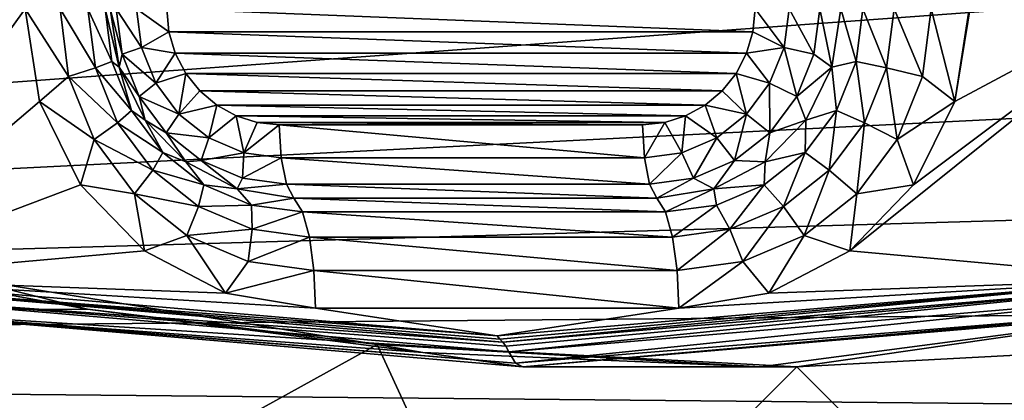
# Model space of a CAD drawing. Header units: metres. Extents: x -237 to 25, y -25 to 25.
# Tile 11 of 165: x -221.4 to -218.77, y -11.29 to -10.27. Entities that reach past the tile are written whole.
import ezdxf

# ---------------------------------------------------------------- set-up
doc = ezdxf.new("R2010")
doc.units = ezdxf.units.M
doc.layers.add('solid_10481232', color=7, linetype='CONTINUOUS')

msp = doc.modelspace()

# ---------------------------------------------------------------- linework, layer by layer
at = {"layer": 'solid_10481232'}
for points in [[(-221.343765, -8.694321, 83.990967), (-221.899643, -10.964622, 84.129562), (-221.602295, -8.906424, 84.055428)], [(-221.343765, -8.694321, 83.990967), (-221.38205, -8.942375, 84.000511), (-221.899643, -10.964622, 84.129562)], [(-218.639038, -8.906424, 83.316605), (-218.897583, -10.490429, 83.381058), (-218.859283, -10.242374, 83.371513)], [(-218.639038, -8.906424, 83.316605), (-218.249252, -10.142797, 83.219414), (-218.897583, -10.490429, 83.381058)], [(-221.38205, -8.942375, 84.000511), (-221.38205, -10.242374, 84.000511), (-221.899643, -10.964622, 84.129562)], [(-211.865311, -9.741935, 179.932159), (-232.940903, -9.642523, 95.747704), (-231.54892, -11.177193, 95.400681)], [(-211.506454, -10.172129, 179.842697), (-211.865311, -9.741935, 179.932159), (-231.54892, -11.177193, 95.400681)], [(-218.249252, -10.142797, 83.219414), (-218.345322, -10.965251, 83.24337), (-219.178787, -10.889206, 83.451172)], [(-218.249252, -10.142797, 83.219414), (-219.178787, -10.889206, 83.451172), (-219.007904, -10.713094, 83.408569)], [(-218.249252, -10.142797, 83.219414), (-219.007904, -10.713094, 83.408569), (-218.897583, -10.490429, 83.381058)], [(-211.132172, -10.588522, 179.74939), (-211.506454, -10.172129, 179.842697), (-231.54892, -11.177193, 95.400681)], [(-221.38205, -10.242374, 84.000511), (-221.343765, -10.490429, 83.990967), (-221.899643, -10.964622, 84.129562)], [(-221.265427, -10.423364, 83.953491), (-221.343765, -10.490429, 83.990967), (-221.38205, -10.242374, 84.000511)], [(-221.265427, -10.423364, 83.953491), (-221.38205, -10.242374, 84.000511), (-221.288544, -10.242374, 83.959251)], [(-221.194077, -10.400302, 83.883888), (-221.288544, -10.242374, 83.959251), (-221.214249, -10.242374, 83.888916)], [(-221.265427, -10.423364, 83.953491), (-221.288544, -10.242374, 83.959251), (-221.194077, -10.400302, 83.883888)], [(-221.149963, -10.382954, 83.793228), (-221.214249, -10.242374, 83.888916), (-221.167923, -10.242374, 83.797699)], [(-221.194077, -10.400302, 83.883888), (-221.214249, -10.242374, 83.888916), (-221.149963, -10.382954, 83.793228)], [(-221.130875, -10.398756, 83.690536), (-221.167923, -10.242374, 83.797699), (-221.154907, -10.242374, 83.696533)], [(-221.149963, -10.382954, 83.793228), (-221.167923, -10.242374, 83.797699), (-221.130875, -10.398756, 83.690536)], [(-221.122787, -10.363611, 83.603798), (-221.154907, -10.242374, 83.696533), (-221.138275, -10.242374, 83.607658)], [(-221.122787, -10.363611, 83.603798), (-221.130875, -10.398756, 83.690536), (-221.154907, -10.242374, 83.696533)], [(-221.070892, -10.345452, 83.531792), (-221.138275, -10.242374, 83.607658), (-221.084061, -10.242374, 83.535072)], [(-221.122787, -10.363611, 83.603798), (-221.138275, -10.242374, 83.607658), (-221.070892, -10.345452, 83.531792)], [(-221.084061, -10.242374, 83.535072), (-221.003479, -10.242374, 83.493874), (-220.997482, -10.303613, 83.492378)], [(-221.070892, -10.345452, 83.531792), (-221.084061, -10.242374, 83.535072), (-220.997482, -10.303613, 83.492378)], [(-221.003479, -10.242374, 83.493874), (-219.431396, -10.242374, 83.101913), (-219.437393, -10.303605, 83.103409)], [(-220.997482, -10.303613, 83.492378), (-221.003479, -10.242374, 83.493874), (-219.437393, -10.303605, 83.103409)], [(-219.437393, -10.303605, 83.103409), (-219.431396, -10.242374, 83.101913), (-219.35408, -10.345452, 83.103737)], [(-219.431396, -10.242374, 83.101913), (-219.340912, -10.242374, 83.100456), (-219.35408, -10.345452, 83.103737)], [(-219.27446, -10.363611, 83.142952), (-219.35408, -10.345452, 83.103737), (-219.340912, -10.242374, 83.100456)], [(-219.258972, -10.242374, 83.139091), (-219.27446, -10.363611, 83.142952), (-219.340912, -10.242374, 83.100456)], [(-219.258972, -10.242374, 83.139091), (-219.226593, -10.398756, 83.215744), (-219.27446, -10.363611, 83.142952)], [(-219.258972, -10.242374, 83.139091), (-219.20256, -10.242374, 83.209755), (-219.226593, -10.398756, 83.215744)], [(-219.16153, -10.382954, 83.297455), (-219.226593, -10.398756, 83.215744), (-219.20256, -10.242374, 83.209755)], [(-219.14357, -10.242374, 83.292976), (-219.16153, -10.382954, 83.297455), (-219.20256, -10.242374, 83.209755)], [(-219.080017, -10.400302, 83.356789), (-219.16153, -10.382954, 83.297455), (-219.14357, -10.242374, 83.292976)], [(-219.059845, -10.242374, 83.351761), (-219.080017, -10.400302, 83.356789), (-219.14357, -10.242374, 83.292976)], [(-218.984344, -10.423364, 83.38475), (-219.080017, -10.400302, 83.356789), (-219.059845, -10.242374, 83.351761)], [(-218.961227, -10.242374, 83.378983), (-218.984344, -10.423364, 83.38475), (-219.059845, -10.242374, 83.351761)], [(-218.961227, -10.242374, 83.378983), (-218.897583, -10.490429, 83.381058), (-218.984344, -10.423364, 83.38475)], [(-218.961227, -10.242374, 83.378983), (-218.859283, -10.242374, 83.371513), (-218.897583, -10.490429, 83.381058)], [(-221.070892, -10.345452, 83.531792), (-220.997482, -10.303613, 83.492378), (-220.980484, -10.361188, 83.488144)], [(-220.997482, -10.303613, 83.492378), (-219.437393, -10.303605, 83.103409), (-219.454391, -10.361175, 83.107643)], [(-220.980484, -10.361188, 83.488144), (-220.997482, -10.303613, 83.492378), (-219.454391, -10.361175, 83.107643)], [(-219.454391, -10.361175, 83.107643), (-219.437393, -10.303605, 83.103409), (-219.35408, -10.345452, 83.103737)], [(-221.077377, -10.476585, 83.592476), (-221.130875, -10.398756, 83.690536), (-221.122787, -10.363611, 83.603798)], [(-221.122787, -10.363611, 83.603798), (-221.070892, -10.345452, 83.531792), (-221.032288, -10.441505, 83.522163)], [(-221.077377, -10.476585, 83.592476), (-221.122787, -10.363611, 83.603798), (-221.032288, -10.441505, 83.522163)], [(-221.032288, -10.441505, 83.522163), (-221.070892, -10.345452, 83.531792), (-220.980484, -10.361188, 83.488144)], [(-221.032288, -10.441505, 83.522163), (-220.980484, -10.361188, 83.488144), (-220.952576, -10.414919, 83.481186)], [(-220.980484, -10.361188, 83.488144), (-219.454391, -10.361175, 83.107643), (-219.482285, -10.414904, 83.114601)], [(-220.952576, -10.414919, 83.481186), (-220.980484, -10.361188, 83.488144), (-219.482285, -10.414904, 83.114601)], [(-219.482285, -10.414904, 83.114601), (-219.454391, -10.361175, 83.107643), (-219.392685, -10.441505, 83.113365)], [(-219.454391, -10.361175, 83.107643), (-219.35408, -10.345452, 83.103737), (-219.392685, -10.441505, 83.113365)], [(-219.319855, -10.476585, 83.154274), (-219.392685, -10.441505, 83.113365), (-219.35408, -10.345452, 83.103737)], [(-219.27446, -10.363611, 83.142952), (-219.319855, -10.476585, 83.154274), (-219.35408, -10.345452, 83.103737)], [(-219.27446, -10.363611, 83.142952), (-219.226593, -10.398756, 83.215744), (-219.319855, -10.476585, 83.154274)], [(-221.194077, -10.400302, 83.883888), (-221.149963, -10.382954, 83.793228), (-221.097305, -10.513953, 83.780098)], [(-221.097305, -10.513953, 83.780098), (-221.149963, -10.382954, 83.793228), (-221.130875, -10.398756, 83.690536)], [(-219.16153, -10.382954, 83.297455), (-219.214188, -10.513953, 83.310585), (-219.226593, -10.398756, 83.215744)], [(-219.13916, -10.547467, 83.371536), (-219.214188, -10.513953, 83.310585), (-219.16153, -10.382954, 83.297455)], [(-219.080017, -10.400302, 83.356789), (-219.13916, -10.547467, 83.371536), (-219.16153, -10.382954, 83.297455)], [(-221.265427, -10.423364, 83.953491), (-221.194077, -10.400302, 83.883888), (-221.134933, -10.547467, 83.869141)], [(-221.134933, -10.547467, 83.869141), (-221.194077, -10.400302, 83.883888), (-221.097305, -10.513953, 83.780098)], [(-221.097305, -10.513953, 83.780098), (-221.130875, -10.398756, 83.690536), (-221.061127, -10.53983, 83.673149)], [(-221.077377, -10.476585, 83.592476), (-221.061127, -10.53983, 83.673149), (-221.130875, -10.398756, 83.690536)], [(-220.970886, -10.523988, 83.506851), (-221.032288, -10.441505, 83.522163), (-220.952576, -10.414919, 83.481186)], [(-220.970886, -10.523988, 83.506851), (-220.952576, -10.414919, 83.481186), (-220.915298, -10.461612, 83.471893)], [(-220.952576, -10.414919, 83.481186), (-219.482285, -10.414904, 83.114601), (-219.519562, -10.461598, 83.123894)], [(-220.915298, -10.461612, 83.471893), (-220.952576, -10.414919, 83.481186), (-219.519562, -10.461598, 83.123894)], [(-219.519562, -10.461598, 83.123894), (-219.482285, -10.414904, 83.114601), (-219.454086, -10.523988, 83.128677)], [(-219.482285, -10.414904, 83.114601), (-219.392685, -10.441505, 83.113365), (-219.454086, -10.523988, 83.128677)], [(-219.319855, -10.476585, 83.154274), (-219.226593, -10.398756, 83.215744), (-219.296341, -10.53983, 83.233131)], [(-219.214188, -10.513953, 83.310585), (-219.296341, -10.53983, 83.233131), (-219.226593, -10.398756, 83.215744)], [(-219.052124, -10.592018, 83.401649), (-219.13916, -10.547467, 83.371536), (-219.080017, -10.400302, 83.356789)], [(-218.984344, -10.423364, 83.38475), (-219.052124, -10.592018, 83.401649), (-219.080017, -10.400302, 83.356789)], [(-221.197647, -10.592018, 83.936584), (-221.343765, -10.490429, 83.990967), (-221.265427, -10.423364, 83.953491)], [(-221.197647, -10.592018, 83.936584), (-221.265427, -10.423364, 83.953491), (-221.134933, -10.547467, 83.869141)], [(-221.077377, -10.476585, 83.592476), (-221.032288, -10.441505, 83.522163), (-220.970886, -10.523988, 83.506851)], [(-219.39209, -10.573599, 83.172287), (-219.454086, -10.523988, 83.128677), (-219.392685, -10.441505, 83.113365)], [(-219.319855, -10.476585, 83.154274), (-219.39209, -10.573599, 83.172287), (-219.392685, -10.441505, 83.113365)], [(-218.984344, -10.423364, 83.38475), (-218.897583, -10.490429, 83.381058), (-219.052124, -10.592018, 83.401649)], [(-220.970886, -10.523988, 83.506851), (-220.915298, -10.461612, 83.471893), (-220.869995, -10.500031, 83.460594)], [(-220.915298, -10.461612, 83.471893), (-219.519562, -10.461598, 83.123894), (-219.56488, -10.500021, 83.135193)], [(-220.869995, -10.500031, 83.460594), (-220.915298, -10.461612, 83.471893), (-219.56488, -10.500021, 83.135193)], [(-219.56488, -10.500021, 83.135193), (-219.519562, -10.461598, 83.123894), (-219.454086, -10.523988, 83.128677)], [(-221.343765, -10.490429, 83.990967), (-221.233444, -10.713094, 83.963455), (-221.899643, -10.964622, 84.129562)], [(-221.197647, -10.592018, 83.936584), (-221.233444, -10.713094, 83.963455), (-221.343765, -10.490429, 83.990967)], [(-221.005157, -10.573599, 83.574463), (-221.061127, -10.53983, 83.673149), (-221.077377, -10.476585, 83.592476)], [(-221.005157, -10.573599, 83.574463), (-221.077377, -10.476585, 83.592476), (-220.970886, -10.523988, 83.506851)], [(-219.319855, -10.476585, 83.154274), (-219.296341, -10.53983, 83.233131), (-219.39209, -10.573599, 83.172287)], [(-219.052124, -10.592018, 83.401649), (-218.897583, -10.490429, 83.381058), (-219.007904, -10.713094, 83.408569)], [(-221.134933, -10.547467, 83.869141), (-221.097305, -10.513953, 83.780098), (-221.01355, -10.626445, 83.759216)], [(-221.01355, -10.626445, 83.759216), (-221.097305, -10.513953, 83.780098), (-221.061127, -10.53983, 83.673149)], [(-220.890854, -10.587278, 83.4869), (-220.970886, -10.523988, 83.506851), (-220.869995, -10.500031, 83.460594)], [(-220.890854, -10.587278, 83.4869), (-220.869995, -10.500031, 83.460594), (-220.817856, -10.528786, 83.447594)], [(-220.869995, -10.500031, 83.460594), (-219.56488, -10.500021, 83.135193), (-219.617004, -10.528781, 83.148193)], [(-220.817856, -10.528786, 83.447594), (-220.869995, -10.500031, 83.460594), (-219.617004, -10.528781, 83.148193)], [(-219.617004, -10.528781, 83.148193), (-219.56488, -10.500021, 83.135193), (-219.534119, -10.587278, 83.148628)], [(-219.56488, -10.500021, 83.135193), (-219.454086, -10.523988, 83.128677), (-219.534119, -10.587278, 83.148628)], [(-219.214188, -10.513953, 83.310585), (-219.297943, -10.626445, 83.331467), (-219.296341, -10.53983, 83.233131)], [(-219.233246, -10.67384, 83.394997), (-219.297943, -10.626445, 83.331467), (-219.214188, -10.513953, 83.310585)], [(-219.13916, -10.547467, 83.371536), (-219.233246, -10.67384, 83.394997), (-219.214188, -10.513953, 83.310585)], [(-221.197647, -10.592018, 83.936584), (-221.134933, -10.547467, 83.869141), (-221.040848, -10.67384, 83.84568)], [(-221.040848, -10.67384, 83.84568), (-221.134933, -10.547467, 83.869141), (-221.01355, -10.626445, 83.759216)], [(-221.01355, -10.626445, 83.759216), (-221.061127, -10.53983, 83.673149), (-220.952499, -10.651787, 83.646065)], [(-221.005157, -10.573599, 83.574463), (-220.952499, -10.651787, 83.646065), (-221.061127, -10.53983, 83.673149)], [(-221.005157, -10.573599, 83.574463), (-220.970886, -10.523988, 83.506851), (-220.890854, -10.587278, 83.4869)], [(-220.797653, -10.627065, 83.463661), (-220.890854, -10.587278, 83.4869), (-220.817856, -10.528786, 83.447594)], [(-220.817856, -10.528786, 83.447594), (-219.617004, -10.528781, 83.148193), (-219.672867, -10.546299, 83.162117)], [(-220.761993, -10.546301, 83.43367), (-220.817856, -10.528786, 83.447594), (-219.672867, -10.546299, 83.162117)], [(-220.797653, -10.627065, 83.463661), (-220.817856, -10.528786, 83.447594), (-220.761993, -10.546301, 83.43367)], [(-220.797653, -10.627065, 83.463661), (-220.761993, -10.546301, 83.43367), (-220.702591, -10.552477, 83.418854)], [(-220.761993, -10.546301, 83.43367), (-219.672867, -10.546299, 83.162117), (-219.7323, -10.552477, 83.176933)], [(-220.702591, -10.552477, 83.418854), (-220.761993, -10.546301, 83.43367), (-219.7323, -10.552477, 83.176933)], [(-219.672867, -10.546299, 83.162117), (-219.727341, -10.640635, 83.1968), (-219.7323, -10.552477, 83.176933)], [(-219.672867, -10.546299, 83.162117), (-219.627319, -10.627065, 83.171867), (-219.727341, -10.640635, 83.1968)], [(-219.672867, -10.546299, 83.162117), (-219.617004, -10.528781, 83.148193), (-219.627319, -10.627065, 83.171867)], [(-219.617004, -10.528781, 83.148193), (-219.534119, -10.587278, 83.148628), (-219.627319, -10.627065, 83.171867)], [(-219.486221, -10.64804, 83.195755), (-219.534119, -10.587278, 83.148628), (-219.454086, -10.523988, 83.128677)], [(-219.39209, -10.573599, 83.172287), (-219.486221, -10.64804, 83.195755), (-219.454086, -10.523988, 83.128677)], [(-219.297943, -10.626445, 83.331467), (-219.404968, -10.651787, 83.260223), (-219.296341, -10.53983, 83.233131)], [(-219.39209, -10.573599, 83.172287), (-219.296341, -10.53983, 83.233131), (-219.404968, -10.651787, 83.260223)], [(-219.159958, -10.736845, 83.428535), (-219.233246, -10.67384, 83.394997), (-219.13916, -10.547467, 83.371536)], [(-219.052124, -10.592018, 83.401649), (-219.159958, -10.736845, 83.428535), (-219.13916, -10.547467, 83.371536)], [(-220.911026, -10.64804, 83.550995), (-220.952499, -10.651787, 83.646065), (-221.005157, -10.573599, 83.574463)], [(-220.911026, -10.64804, 83.550995), (-221.005157, -10.573599, 83.574463), (-220.890854, -10.587278, 83.4869)], [(-220.697632, -10.640635, 83.438728), (-220.797653, -10.627065, 83.463661), (-220.702591, -10.552477, 83.418854)], [(-220.702591, -10.552477, 83.418854), (-219.7323, -10.552477, 83.176933), (-219.727341, -10.640635, 83.1968)], [(-220.697632, -10.640635, 83.438728), (-220.702591, -10.552477, 83.418854), (-219.727341, -10.640635, 83.1968)], [(-219.39209, -10.573599, 83.172287), (-219.404968, -10.651787, 83.260223), (-219.486221, -10.64804, 83.195755)], [(-210.74202, -10.991405, 179.65213), (-211.132172, -10.588522, 179.74939), (-231.54892, -11.177193, 95.400681)], [(-221.089813, -10.736845, 83.909706), (-221.233444, -10.713094, 83.963455), (-221.197647, -10.592018, 83.936584)], [(-221.089813, -10.736845, 83.909706), (-221.197647, -10.592018, 83.936584), (-221.040848, -10.67384, 83.84568)], [(-220.911026, -10.64804, 83.550995), (-220.890854, -10.587278, 83.4869), (-220.797653, -10.627065, 83.463661)], [(-219.59584, -10.694835, 83.223083), (-219.627319, -10.627065, 83.171867), (-219.534119, -10.587278, 83.148628)], [(-219.486221, -10.64804, 83.195755), (-219.59584, -10.694835, 83.223083), (-219.534119, -10.587278, 83.148628)], [(-219.052124, -10.592018, 83.401649), (-219.007904, -10.713094, 83.408569), (-219.159958, -10.736845, 83.428535)], [(-221.040848, -10.67384, 83.84568), (-221.01355, -10.626445, 83.759216), (-220.904404, -10.712762, 83.732002)], [(-220.904404, -10.712762, 83.732002), (-221.01355, -10.626445, 83.759216), (-220.952499, -10.651787, 83.646065)], [(-220.801407, -10.694835, 83.523666), (-220.911026, -10.64804, 83.550995), (-220.797653, -10.627065, 83.463661)], [(-220.801407, -10.694835, 83.523666), (-220.797653, -10.627065, 83.463661), (-220.697632, -10.640635, 83.438728)], [(-219.71347, -10.710796, 83.252411), (-219.727341, -10.640635, 83.1968), (-219.627319, -10.627065, 83.171867)], [(-219.59584, -10.694835, 83.223083), (-219.71347, -10.710796, 83.252411), (-219.627319, -10.627065, 83.171867)], [(-219.297943, -10.626445, 83.331467), (-219.407089, -10.712762, 83.358681), (-219.404968, -10.651787, 83.260223)], [(-219.355865, -10.770809, 83.425568), (-219.407089, -10.712762, 83.358681), (-219.297943, -10.626445, 83.331467)], [(-219.233246, -10.67384, 83.394997), (-219.355865, -10.770809, 83.425568), (-219.297943, -10.626445, 83.331467)], [(-220.911026, -10.64804, 83.550995), (-220.815613, -10.723668, 83.611938), (-220.952499, -10.651787, 83.646065)], [(-220.904404, -10.712762, 83.732002), (-220.952499, -10.651787, 83.646065), (-220.815613, -10.723668, 83.611938)], [(-220.801407, -10.694835, 83.523666), (-220.815613, -10.723668, 83.611938), (-220.911026, -10.64804, 83.550995)], [(-220.683762, -10.710796, 83.494339), (-220.801407, -10.694835, 83.523666), (-220.697632, -10.640635, 83.438728)], [(-220.697632, -10.640635, 83.438728), (-219.727341, -10.640635, 83.1968), (-219.71347, -10.710796, 83.252411)], [(-220.683762, -10.710796, 83.494339), (-220.697632, -10.640635, 83.438728), (-219.71347, -10.710796, 83.252411)], [(-219.486221, -10.64804, 83.195755), (-219.541855, -10.723668, 83.29435), (-219.59584, -10.694835, 83.223083)], [(-219.486221, -10.64804, 83.195755), (-219.404968, -10.651787, 83.260223), (-219.541855, -10.723668, 83.29435)], [(-219.407089, -10.712762, 83.358681), (-219.541855, -10.723668, 83.29435), (-219.404968, -10.651787, 83.260223)], [(-221.089813, -10.736845, 83.909706), (-221.040848, -10.67384, 83.84568), (-220.918228, -10.770809, 83.815109)], [(-220.918228, -10.770809, 83.815109), (-221.040848, -10.67384, 83.84568), (-220.904404, -10.712762, 83.732002)], [(-219.300476, -10.847975, 83.46357), (-219.355865, -10.770809, 83.425568), (-219.233246, -10.67384, 83.394997)], [(-219.159958, -10.736845, 83.428535), (-219.300476, -10.847975, 83.46357), (-219.233246, -10.67384, 83.394997)], [(-220.683762, -10.710796, 83.494339), (-220.815613, -10.723668, 83.611938), (-220.801407, -10.694835, 83.523666)], [(-219.59584, -10.694835, 83.223083), (-219.693588, -10.748436, 83.332184), (-219.71347, -10.710796, 83.252411)], [(-219.59584, -10.694835, 83.223083), (-219.541855, -10.723668, 83.29435), (-219.693588, -10.748436, 83.332184)], [(-221.233444, -10.713094, 83.963455), (-221.062561, -10.889206, 83.920853), (-221.899643, -10.964622, 84.129562)], [(-221.089813, -10.736845, 83.909706), (-221.062561, -10.889206, 83.920853), (-221.233444, -10.713094, 83.963455)], [(-220.918228, -10.770809, 83.815109), (-220.904404, -10.712762, 83.732002), (-220.777298, -10.767024, 83.70031)], [(-220.777298, -10.767024, 83.70031), (-220.904404, -10.712762, 83.732002), (-220.815613, -10.723668, 83.611938)], [(-220.683762, -10.710796, 83.494339), (-220.663879, -10.748436, 83.574104), (-220.815613, -10.723668, 83.611938)], [(-220.777298, -10.767024, 83.70031), (-220.815613, -10.723668, 83.611938), (-220.663879, -10.748436, 83.574104)], [(-220.683762, -10.710796, 83.494339), (-219.71347, -10.710796, 83.252411), (-219.693588, -10.748436, 83.332184)], [(-220.683762, -10.710796, 83.494339), (-219.693588, -10.748436, 83.332184), (-220.663879, -10.748436, 83.574104)], [(-219.670593, -10.785531, 83.424377), (-219.693588, -10.748436, 83.332184), (-219.541855, -10.723668, 83.29435)], [(-219.534195, -10.767024, 83.390373), (-219.670593, -10.785531, 83.424377), (-219.541855, -10.723668, 83.29435)], [(-219.407089, -10.712762, 83.358681), (-219.534195, -10.767024, 83.390373), (-219.541855, -10.723668, 83.29435)], [(-219.498657, -10.831767, 83.461174), (-219.534195, -10.767024, 83.390373), (-219.407089, -10.712762, 83.358681)], [(-219.355865, -10.770809, 83.425568), (-219.498657, -10.831767, 83.461174), (-219.407089, -10.712762, 83.358681)], [(-219.159958, -10.736845, 83.428535), (-219.007904, -10.713094, 83.408569), (-219.178787, -10.889206, 83.451172)], [(-220.949295, -10.847975, 83.874664), (-221.062561, -10.889206, 83.920853), (-221.089813, -10.736845, 83.909706)], [(-220.949295, -10.847975, 83.874664), (-221.089813, -10.736845, 83.909706), (-220.918228, -10.770809, 83.815109)], [(-220.6409, -10.785531, 83.666298), (-220.777298, -10.767024, 83.70031), (-220.663879, -10.748436, 83.574104)], [(-220.663879, -10.748436, 83.574104), (-219.693588, -10.748436, 83.332184), (-219.670593, -10.785531, 83.424377)], [(-220.6409, -10.785531, 83.666298), (-220.663879, -10.748436, 83.574104), (-219.670593, -10.785531, 83.424377)], [(-219.159958, -10.736845, 83.428535), (-219.178787, -10.889206, 83.451172), (-219.300476, -10.847975, 83.46357)], [(-220.949295, -10.847975, 83.874664), (-220.918228, -10.770809, 83.815109), (-220.775436, -10.831767, 83.779503)], [(-220.775436, -10.831767, 83.779503), (-220.918228, -10.770809, 83.815109), (-220.777298, -10.767024, 83.70031)], [(-220.775436, -10.831767, 83.779503), (-220.777298, -10.767024, 83.70031), (-220.6409, -10.785531, 83.666298)], [(-219.651901, -10.852559, 83.499374), (-219.670593, -10.785531, 83.424377), (-219.534195, -10.767024, 83.390373)], [(-219.498657, -10.831767, 83.461174), (-219.651901, -10.852559, 83.499374), (-219.534195, -10.767024, 83.390373)], [(-219.464127, -10.917834, 83.504372), (-219.498657, -10.831767, 83.461174), (-219.355865, -10.770809, 83.425568)], [(-219.300476, -10.847975, 83.46357), (-219.464127, -10.917834, 83.504372), (-219.355865, -10.770809, 83.425568)], [(-220.622192, -10.852559, 83.741295), (-220.775436, -10.831767, 83.779503), (-220.6409, -10.785531, 83.666298)], [(-220.6409, -10.785531, 83.666298), (-219.670593, -10.785531, 83.424377), (-219.651901, -10.852559, 83.499374)], [(-220.622192, -10.852559, 83.741295), (-220.6409, -10.785531, 83.666298), (-219.651901, -10.852559, 83.499374)], [(-220.785645, -10.917834, 83.833862), (-220.949295, -10.847975, 83.874664), (-220.775436, -10.831767, 83.779503)], [(-220.785645, -10.917834, 83.833862), (-220.775436, -10.831767, 83.779503), (-220.622192, -10.852559, 83.741295)], [(-219.63974, -10.941662, 83.548157), (-219.651901, -10.852559, 83.499374), (-219.498657, -10.831767, 83.461174)], [(-219.464127, -10.917834, 83.504372), (-219.63974, -10.941662, 83.548157), (-219.498657, -10.831767, 83.461174)], [(-220.949295, -10.847975, 83.874664), (-220.846512, -11.002911, 83.866982), (-221.062561, -10.889206, 83.920853)], [(-220.785645, -10.917834, 83.833862), (-220.846512, -11.002911, 83.866982), (-220.949295, -10.847975, 83.874664)], [(-220.610031, -10.941662, 83.790077), (-220.785645, -10.917834, 83.833862), (-220.622192, -10.852559, 83.741295)], [(-220.622192, -10.852559, 83.741295), (-219.651901, -10.852559, 83.499374), (-219.63974, -10.941662, 83.548157)], [(-220.610031, -10.941662, 83.790077), (-220.622192, -10.852559, 83.741295), (-219.63974, -10.941662, 83.548157)], [(-219.300476, -10.847975, 83.46357), (-219.394836, -11.002911, 83.505043), (-219.464127, -10.917834, 83.504372)], [(-219.300476, -10.847975, 83.46357), (-219.178787, -10.889206, 83.451172), (-219.394836, -11.002911, 83.505043)], [(-221.062561, -10.889206, 83.920853), (-220.846512, -11.002911, 83.866982), (-221.899643, -10.964622, 84.129562)], [(-219.394836, -11.002911, 83.505043), (-219.178787, -10.889206, 83.451172), (-218.345322, -10.965251, 83.24337)], [(-220.610031, -10.941662, 83.790077), (-220.846512, -11.002911, 83.866982), (-220.785645, -10.917834, 83.833862)], [(-220.610031, -10.941662, 83.790077), (-220.60582, -11.042375, 83.806976), (-220.846512, -11.002911, 83.866982)], [(-220.610031, -10.941662, 83.790077), (-219.635529, -11.042375, 83.565048), (-220.60582, -11.042375, 83.806976)], [(-220.610031, -10.941662, 83.790077), (-219.63974, -10.941662, 83.548157), (-219.635529, -11.042375, 83.565048)], [(-219.464127, -10.917834, 83.504372), (-219.635529, -11.042375, 83.565048), (-219.63974, -10.941662, 83.548157)], [(-219.464127, -10.917834, 83.504372), (-219.394836, -11.002911, 83.505043), (-219.635529, -11.042375, 83.565048)], [(-220.60582, -11.042375, 83.806976), (-220.120667, -11.116924, 83.686012), (-221.899643, -10.964622, 84.129562)], [(-221.883743, -10.981344, 84.189339), (-221.899643, -10.964622, 84.129562), (-220.120667, -11.116924, 83.686012)], [(-220.846512, -11.002911, 83.866982), (-220.60582, -11.042375, 83.806976), (-221.899643, -10.964622, 84.129562)], [(-221.550613, -10.96146, 87.453865), (-221.410446, -11.009944, 87.004494), (-221.215027, -11.045535, 86.957954)], [(-220.441238, -11.140163, 87.177269), (-221.550613, -10.96146, 87.453865), (-221.215027, -11.045535, 86.957954)], [(-221.550613, -11.753121, 87.453865), (-221.550613, -10.96146, 87.453865), (-220.441238, -11.140163, 87.177269)], [(-219.635529, -11.042375, 83.565048), (-218.345322, -10.965251, 83.24337), (-220.120667, -11.116924, 83.686012)], [(-220.113205, -11.125176, 83.715988), (-220.120667, -11.116924, 83.686012), (-218.345322, -10.965251, 83.24337)], [(-220.105713, -11.133187, 83.746025), (-220.113205, -11.125176, 83.715988), (-218.345322, -10.965251, 83.24337)], [(-218.327667, -10.981344, 83.302711), (-220.105713, -11.133187, 83.746025), (-218.345322, -10.965251, 83.24337)], [(-219.635529, -11.042375, 83.565048), (-219.394836, -11.002911, 83.505043), (-218.345322, -10.965251, 83.24337)], [(-210.338455, -11.378139, 179.551514), (-210.74202, -10.991405, 179.65213), (-231.54892, -11.177193, 95.400681)], [(-221.883743, -10.981344, 84.189339), (-220.120667, -11.116924, 83.686012), (-220.113205, -11.125176, 83.715988)], [(-221.883743, -10.981344, 84.189339), (-220.113205, -11.125176, 83.715988), (-220.105713, -11.133187, 83.746025)], [(-221.871826, -11.007523, 84.255234), (-221.883743, -10.981344, 84.189339), (-220.105713, -11.133187, 83.746025)], [(-220.097412, -11.144303, 83.779274), (-220.105713, -11.133187, 83.746025), (-218.327667, -10.981344, 83.302711)], [(-220.097412, -11.144303, 83.779274), (-218.327667, -10.981344, 83.302711), (-220.089539, -11.159727, 83.810867)], [(-218.307266, -11.007523, 83.366493), (-220.089539, -11.159727, 83.810867), (-218.327667, -10.981344, 83.302711)], [(-220.097412, -11.144303, 83.779274), (-221.871826, -11.007523, 84.255234), (-220.105713, -11.133187, 83.746025)], [(-220.097412, -11.144303, 83.779274), (-220.089539, -11.159727, 83.810867), (-221.871826, -11.007523, 84.255234)], [(-221.769852, -11.051968, 84.307213), (-221.871826, -11.007523, 84.255234), (-220.089539, -11.159727, 83.810867)], [(-221.215027, -11.045535, 86.957954), (-221.410446, -11.009944, 87.004494), (-221.840668, -11.047198, 84.407547)], [(-220.071381, -11.189733, 83.883736), (-220.089539, -11.159727, 83.810867), (-218.307266, -11.007523, 83.366493)], [(-218.37291, -11.051968, 83.460258), (-220.071381, -11.189733, 83.883736), (-218.307266, -11.007523, 83.366493)], [(-220.318985, -11.161281, 86.734543), (-221.215027, -11.045535, 86.957954), (-221.840668, -11.047198, 84.407547)], [(-221.840668, -11.047198, 84.407547), (-220.071381, -11.189733, 83.883736), (-220.051971, -11.199952, 83.961578)], [(-221.769852, -11.051968, 84.307213), (-220.071381, -11.189733, 83.883736), (-221.840668, -11.047198, 84.407547)], [(-220.318985, -11.161281, 86.734543), (-221.840668, -11.047198, 84.407547), (-220.051971, -11.199952, 83.961578)], [(-220.441238, -11.140163, 87.177269), (-221.215027, -11.045535, 86.957954), (-220.318985, -11.161281, 86.734543)], [(-220.60582, -11.042375, 83.806976), (-219.635529, -11.042375, 83.565048), (-220.120667, -11.116924, 83.686012)], [(-218.26326, -11.047198, 83.515602), (-220.051971, -11.199952, 83.961578), (-218.37291, -11.051968, 83.460258)], [(-219.416672, -11.199952, 86.509575), (-220.051971, -11.199952, 83.961578), (-218.26326, -11.047198, 83.515602)], [(-219.319916, -11.199952, 86.89769), (-219.416672, -11.199952, 86.509575), (-218.26326, -11.047198, 83.515602)], [(-218.198578, -11.140163, 86.618111), (-219.319916, -11.199952, 86.89769), (-218.26326, -11.047198, 83.515602)], [(-221.769852, -11.051968, 84.307213), (-220.089539, -11.159727, 83.810867), (-220.071381, -11.189733, 83.883736)], [(-220.051971, -11.199952, 83.961578), (-220.071381, -11.189733, 83.883736), (-218.37291, -11.051968, 83.460258)], [(-220.067627, -11.951037, 87.084122), (-221.550613, -11.753121, 87.453865), (-220.441238, -11.140163, 87.177269)], [(-220.441238, -11.140163, 87.177269), (-220.318985, -11.161281, 86.734543), (-219.416672, -11.199952, 86.509575)], [(-219.319916, -11.199952, 86.89769), (-220.441238, -11.140163, 87.177269), (-219.416672, -11.199952, 86.509575)], [(-220.067627, -11.951037, 87.084122), (-220.441238, -11.140163, 87.177269), (-219.319916, -11.199952, 86.89769)], [(-218.572189, -11.951037, 86.711266), (-219.319916, -11.199952, 86.89769), (-218.198578, -11.140163, 86.618111)], [(-210.338455, -11.378139, 179.551514), (-231.54892, -11.177193, 95.400681), (-229.964905, -12.503488, 95.005775)], [(-219.416672, -11.199952, 86.509575), (-220.318985, -11.161281, 86.734543), (-220.051971, -11.199952, 83.961578)], [(-220.067627, -11.951037, 87.084122), (-219.319916, -11.199952, 86.89769), (-218.572189, -11.951037, 86.711266)]]:
    msp.add_3dface(points, dxfattribs=at)

doc.saveas('drawing.dxf')
